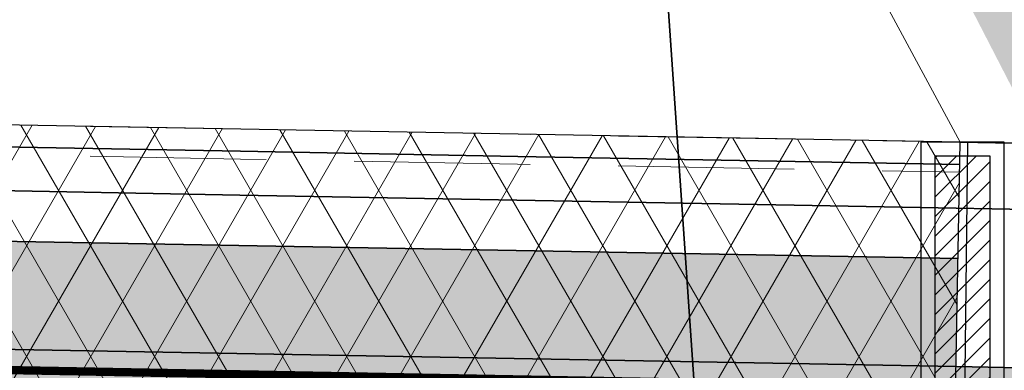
# Model space of a CAD drawing. Extents: x 100296 to 107772, y 404875 to 408930.
# Tile 25 of 97: x 101140 to 101157, y 407481 to 407487. Entities that reach past the tile are written whole.
import ezdxf

# ---------------------------------------------------------------- set-up
doc = ezdxf.new("R2010")
doc.units = 0
doc.linetypes.add('HIDDEN2', pattern=[4.762499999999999, 3.175, -1.5875])
doc.linetypes.add('VW-3-3_STREEP', pattern=[6, 3, -3])
for name, color, linetype, lineweight in [('b-we-gw-taludarcering_lang-g', 2, 'Continuous', 18), ('gr-nw-f2dl400_80', 1, 'f2dl40080', 35), ('n-co-bc-betonvorm-g', 2, 'Continuous', 35), ('n-co-bc-betonvorm-gn', 1, 'HIDDEN2', 18), ('n-we-gw-grondwerk-g', 2, 'Continuous', 35), ('n-we-kw-kunstwerk-a', 253, 'Continuous', 18), ('n-we-vh-verharding_kantverharding-g', 3, 'Continuous', 35), ('n-we-vw-markering_langs_streep_33_015-g', 7, 'VW-3-3_STREEP', 35)]:
    doc.layers.add(name, color=color, linetype=linetype, lineweight=lineweight)
for name, color, linetype in [('TDNA----_damwand', 254, 'Continuous'), ('TDNA----_main_road_asphalt', 251, 'Continuous'), ('TDNL----_bossages', 71, 'Continuous'), ('TDNL----_damwand', 1, 'Continuous'), ('TDNL----_kunstwerk', 4, 'Continuous')]:
    doc.layers.add(name, color=color, linetype=linetype)
doc.linetypes.add('f2dl40080', pattern='A,2,-1,[168,RTW.shx,S=0.5,R=0,X=0,Y=0],-1', length=4)

# ---------------------------------------------------------------- blocks, each defined once
blk = doc.blocks.new('pijler bovenaanzicht')
at = {"layer": 'TDNA----_damwand'}
h = blk.add_hatch(dxfattribs=at)
h.set_pattern_fill('ANSI31', color=256, scale=2)
h.set_pattern_definition([(45, (0, 0), (-0.1767766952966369, 0.1767766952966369), [])])
h.paths.add_polyline_path([(-0.5, -7.549999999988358), (0.5, -7.549999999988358), (0.5, 7.549999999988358), (-0.5, 7.549999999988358)])
at = {"layer": 'TDNL----_damwand'}
for points in [[(-0.75, -7.799999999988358), (0.75, -7.799999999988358), (0.75, 7.799999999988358), (-0.75, 7.799999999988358)], [(-0.5, -7.549999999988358), (0.5, -7.549999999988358), (0.5, 7.549999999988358), (-0.5, 7.549999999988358)]]:
    blk.add_lwpolyline(points, close=True, dxfattribs=at)
at = {"layer": 'TDNL----_damwand', "flags": 128}
blk.add_lwpolyline([(0.75, 0), (-0.75, 0)], dxfattribs=at)

msp = doc.modelspace()

# ---------------------------------------------------------------- hatches: boundary and pattern name
at = {"layer": 'n-we-kw-kunstwerk-a'}
h = msp.add_hatch(dxfattribs=at)
h.set_pattern_fill('ENV-A01', color=256)
h.set_pattern_definition([(59.99999999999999, (0, 0), (-0.8660254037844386, 0.5000000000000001), []), (120, (0, 0), (-0.8660254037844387, -0.4999999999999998), [])])
h.paths.add_polyline_path([(101040.5157212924, 407471.381035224), (101048.2398327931, 407471.239290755), (101053.238991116, 407471.1475516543), (101058.2381494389, 407471.0558125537), (101063.2373077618, 407470.9640734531), (101068.2364660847, 407470.8723343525), (101073.2356244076, 407470.7805952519), (101078.2347827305, 407470.6888561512), (101083.2339410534, 407470.5971170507), (101088.2330993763, 407470.50537795), (101093.2322576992, 407470.4136388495), (101098.2314160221, 407470.3218997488), (101103.230574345, 407470.2301606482), (101108.2297326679, 407470.1384215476), (101113.2288909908, 407470.046682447), (101118.2280493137, 407469.9549433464), (101123.2272076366, 407469.8632042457), (101128.2263659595, 407469.7714651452), (101133.2255242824, 407469.6797260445), (101138.2246826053, 407469.587986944), (101143.2238409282, 407469.4962478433), (101148.2229992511, 407469.4045087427), (101153.222157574, 407469.3127696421), (101156.1928551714, 407469.2582546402), (101156.4792646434, 407484.8656269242), (101153.5085670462, 407484.9201419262), (101148.5094087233, 407485.0118810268), (101143.5102504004, 407485.1036201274), (101138.5110920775, 407485.195359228), (101133.5119337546, 407485.2870983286), (101128.5127754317, 407485.3788374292), (101123.5136171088, 407485.4705765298), (101118.5144587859, 407485.5623156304), (101113.515300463, 407485.6540547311), (101108.5161421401, 407485.7457938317), (101103.5169838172, 407485.8375329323), (101098.5178254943, 407485.9292720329), (101093.5186671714, 407486.0210111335), (101088.5195088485, 407486.1127502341), (101083.5203505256, 407486.2044893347), (101078.5211922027, 407486.2962284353), (101073.5220338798, 407486.3879675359), (101068.5228755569, 407486.4797066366), (101063.523717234, 407486.5714457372), (101058.5245589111, 407486.6631848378), (101053.5254005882, 407486.7549239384), (101048.5262422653, 407486.846663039), (101043.5270839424, 407486.9384021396), (101040.8021307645, 407486.988407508)])
at = {"layer": 'TDNA----_main_road_asphalt'}
msp.add_hatch(color=256, dxfattribs=at).paths.add_polyline_path([(101226.8835860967, 407479.5229617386), (101223.4224748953, 407479.586476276), (101218.4233165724, 407479.6782153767), (101213.4241582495, 407479.7699544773), (101208.4249999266, 407479.8616935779), (101203.4258416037, 407479.9534326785), (101198.4266832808, 407480.0451717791), (101193.4275249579, 407480.1369108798), (101188.428366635, 407480.2286499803), (101183.4292083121, 407480.320389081), (101178.4300499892, 407480.4121281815), (101173.4308916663, 407480.5038672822), (101168.4317333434, 407480.5956063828), (101163.4325750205, 407480.6873454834), (101158.4334166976, 407480.779084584), (101156.4049559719, 407480.8163086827), (101156.4407342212, 407482.7659804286), (101153.4700366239, 407482.8204954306), (101148.470878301, 407482.9122345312), (101143.4717199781, 407483.0039736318), (101138.4725616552, 407483.0957127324), (101133.4734033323, 407483.187451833), (101128.4742450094, 407483.2791909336), (101123.4750866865, 407483.3709300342), (101118.4759283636, 407483.4626691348), (101113.4767700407, 407483.5544082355), (101108.4776117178, 407483.6461473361), (101103.4784533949, 407483.7378864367), (101098.479295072, 407483.8296255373), (101093.4801367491, 407483.9213646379), (101088.4809784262, 407484.0131037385), (101083.4818201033, 407484.1048428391), (101078.4826617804, 407484.1965819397), (101073.4835034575, 407484.2883210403), (101068.4843451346, 407484.380060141), (101063.4851868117, 407484.4717992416), (101058.4860284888, 407484.5635383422), (101053.4868701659, 407484.6552774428), (101048.487711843, 407484.7470165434), (101043.4885535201, 407484.838755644), (101040.7636003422, 407484.8887610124), (101040.727822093, 407482.9390892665), (101038.453616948, 407482.9808229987), (101033.4544586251, 407483.0725620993), (101028.4553003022, 407483.1643011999), (101023.4561419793, 407483.2560403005), (101018.4569836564, 407483.3477794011), (101013.4578253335, 407483.4395185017), (101008.4586670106, 407483.5312576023), (101003.4595086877, 407483.622996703), (100998.4603503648, 407483.7147358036), (100993.4611920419, 407483.8064749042), (100988.462033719, 407483.8982140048), (100983.4628753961, 407483.9899531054), (100978.4637170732, 407484.081692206), (100973.4645587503, 407484.1734313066), (100968.4654004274, 407484.2651704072), (100963.4662421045, 407484.3569095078), (100958.4670837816, 407484.4486486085), (100953.4679254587, 407484.5403877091), (100948.4687671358, 407484.6321268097), (100943.4696088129, 407484.7238659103), (100938.47045049, 407484.8156050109), (100933.4712921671, 407484.9073441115), (100928.4721338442, 407484.9990832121), (100923.4729755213, 407485.0908223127), (100918.4738171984, 407485.1825614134), (100913.4746588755, 407485.274300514), (100908.4755005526, 407485.3660396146), (100903.4763422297, 407485.4577787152), (100898.4771839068, 407485.5495178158), (100893.4780255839, 407485.6412569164), (100888.478867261, 407485.732996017), (100883.4797089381, 407485.8247351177), (100878.4805506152, 407485.9164742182), (100873.4813922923, 407486.0082133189), (100868.4822339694, 407486.0999524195), (100863.4830756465, 407486.1916915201), (100858.4839173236, 407486.2834306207), (100853.4847590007, 407486.3751697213), (100848.4856006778, 407486.4669088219), (100843.4864423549, 407486.5586479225), (100838.487284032, 407486.6503870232), (100833.4881257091, 407486.7421261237), (100828.4889673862, 407486.8338652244), (100825.9268903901, 407486.8808816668), (100825.7481836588, 407479.3828983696), (100828.3513587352, 407479.3351277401), (100833.3505170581, 407479.2433886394), (100838.349675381, 407479.1516495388), (100843.3488337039, 407479.0599104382), (100848.3479920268, 407478.9681713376), (100853.3471503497, 407478.876432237), (100858.3463086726, 407478.7846931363), (100863.3454669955, 407478.6929540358), (100868.3446253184, 407478.6012149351), (100873.3437836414, 407478.5094758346), (100878.3429419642, 407478.4177367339), (100883.3421002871, 407478.3259976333), (100888.34125861, 407478.2342585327), (100893.3404169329, 407478.1425194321), (100898.3395752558, 407478.0507803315), (100903.3387335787, 407477.9590412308), (100908.3378919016, 407477.8673021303), (100913.3370502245, 407477.7755630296), (100918.3362085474, 407477.6838239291), (100923.3353668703, 407477.5920848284), (100928.3345251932, 407477.5003457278), (100933.3336835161, 407477.4086066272), (100938.332841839, 407477.3168675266), (100943.3320001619, 407477.225128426), (100948.3311584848, 407477.1333893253), (100953.3303168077, 407477.0416502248), (100958.3294751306, 407476.9499111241), (100963.3286334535, 407476.8581720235), (100968.3277917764, 407476.7664329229), (100973.3269500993, 407476.6746938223), (100978.3261084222, 407476.5829547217), (100983.3252667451, 407476.4912156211), (100988.324425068, 407476.3994765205), (100993.3235833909, 407476.3077374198), (100998.3227417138, 407476.2159983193), (101003.3219000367, 407476.1242592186), (101008.3210583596, 407476.032520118), (101013.3202166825, 407475.9407810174), (101018.3193750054, 407475.8490419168), (101023.3185333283, 407475.7573028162), (101028.3176916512, 407475.6655637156), (101033.3168499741, 407475.573824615), (101038.316008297, 407475.4820855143), (101040.590213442, 407475.4403517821), (101040.5544351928, 407473.4906800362), (101043.2793883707, 407473.4406746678), (101048.2785466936, 407473.3489355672), (101053.2777050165, 407473.2571964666), (101058.2768633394, 407473.165457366), (101063.2760216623, 407473.0737182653), (101068.2751799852, 407472.9819791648), (101073.2743383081, 407472.8902400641), (101078.273496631, 407472.7985009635), (101083.2726549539, 407472.7067618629), (101088.2718132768, 407472.6150227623), (101093.2709715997, 407472.5232836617), (101098.2701299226, 407472.4315445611), (101103.2692882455, 407472.3398054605), (101108.2684465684, 407472.2480663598), (101113.2676048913, 407472.1563272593), (101118.2667632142, 407472.0645881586), (101123.2659215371, 407471.972849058), (101128.26507986, 407471.8811099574), (101133.2642381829, 407471.7893708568), (101138.2633965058, 407471.6976317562), (101143.2625548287, 407471.6058926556), (101148.2617131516, 407471.514153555), (101153.2608714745, 407471.4224144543), (101156.2315690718, 407471.3678994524), (101156.267347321, 407473.3175711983), (101158.2958080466, 407473.2803470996), (101163.2949663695, 407473.1886079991), (101168.2941246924, 407473.0968688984), (101173.2932830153, 407473.0051297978), (101178.2924413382, 407472.9133906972), (101183.2915996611, 407472.8216515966), (101188.290757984, 407472.729912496), (101193.2899163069, 407472.6381733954), (101198.2890746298, 407472.5464342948), (101203.2882329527, 407472.4546951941), (101208.2873912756, 407472.3629560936), (101213.2865495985, 407472.2712169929), (101218.2857079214, 407472.1794778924), (101223.2848662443, 407472.0877387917), (101226.1148840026, 407472.0358053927)])
at = {"layer": 'TDNL----_bossages'}
h = msp.add_hatch(dxfattribs=at)
h.set_pattern_fill('ENV-A30', color=256)
h.set_pattern_definition([(45, (0, 0), (-0.6222539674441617, 0.6222539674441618), []), (45, (0, 3.1112698), (-3.111269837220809, 3.11126983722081), [1, -0.6]), (17, (0, 0), (0.5157491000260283, 1.596552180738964), [0, -1.632, -0.924, 0, -1.344]), (48, (0, 0), (-0.3683115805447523, 1.623436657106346), [0, -1.616, 0, -1.648, 0, -1.328]), (71, (0, 0), (-0.9582315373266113, 1.345261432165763), [0, -1.6, 0, -0.9599999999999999, -1.316])])
edge = h.paths.add_edge_path()
edge.add_line((101631.6280828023, 407469.6562539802), (101632.2316357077, 407471.5508864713))
edge.add_arc((101626.5147049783, 407473.3720682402), 6.000000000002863, 342.3302352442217, 446.359084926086)
edge.add_line((101626.8957241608, 407479.3599580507), (101611.3307915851, 407480.350380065))
edge.add_line((101611.3307915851, 407480.350380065), (101606.1368240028, 407480.8027214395))
edge.add_line((101606.1368240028, 407480.8027214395), (101600.9533239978, 407481.2608050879))
edge.add_line((101600.9533239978, 407481.2608050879), (101595.7757660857, 407481.7040847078))
edge.add_line((101595.7757660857, 407481.7040847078), (101590.6009274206, 407482.1150527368))
edge.add_line((101590.6009274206, 407482.1150527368), (101585.4287345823, 407482.4938333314))
edge.add_line((101585.4287345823, 407482.4938333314), (101580.2573226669, 407482.826514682))
edge.add_line((101580.2573226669, 407482.826514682), (101575.0897411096, 407483.1362137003))
edge.add_line((101575.0897411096, 407483.1362137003), (101569.9179742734, 407483.3515950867))
edge.add_line((101569.9179742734, 407483.3515950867), (101564.7498998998, 407483.5352080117))
edge.add_line((101564.7498998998, 407483.5352080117), (101559.5854320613, 407483.6871620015))
edge.add_line((101559.5854320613, 407483.6871620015), (101554.4262195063, 407483.8301159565))
edge.add_line((101554.4262195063, 407483.8301159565), (101549.281265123, 407484.0256781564))
edge.add_line((101549.281265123, 407484.0256781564), (101544.1495712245, 407484.1777510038))
edge.add_line((101544.1495712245, 407484.1777510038), (101539.0303440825, 407484.2722708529))
edge.add_line((101539.0303440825, 407484.2722708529), (101533.924618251, 407484.3277936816))
edge.add_line((101533.924618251, 407484.3277936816), (101528.8323906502, 407484.348990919))
edge.add_line((101528.8323906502, 407484.348990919), (101523.7535642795, 407484.3404517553))
edge.add_line((101523.7535642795, 407484.3404517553), (101518.6876466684, 407484.2952715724))
edge.add_line((101518.6876466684, 407484.2952715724), (101513.633820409, 407484.1889588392))
edge.add_line((101513.633820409, 407484.1889588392), (101508.5929532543, 407484.0665742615))
edge.add_line((101508.5929532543, 407484.0665742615), (101503.5645451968, 407483.9313048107))
edge.add_line((101503.5645451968, 407483.9313048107), (101498.5480510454, 407483.7852310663))
edge.add_line((101498.5480510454, 407483.7852310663), (101493.5422507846, 407483.6362854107))
edge.add_line((101493.5422507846, 407483.6362854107), (101483.5370751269, 407483.4459927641))
edge.add_line((101483.5370751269, 407483.4459927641), (101473.5325847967, 407483.2930489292))
edge.add_line((101473.5325847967, 407483.2930489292), (101463.5274899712, 407483.1071614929))
edge.add_line((101463.5274899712, 407483.1071614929), (101453.5209094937, 407482.8403168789))
edge.add_line((101453.5209094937, 407482.8403168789), (101443.5136103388, 407482.5343095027))
edge.add_line((101443.5136103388, 407482.5343095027), (101433.5081777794, 407482.3300183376))
edge.add_line((101433.5081777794, 407482.3300183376), (101413.5019921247, 407482.1764359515))
edge.add_line((101413.5019921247, 407482.1764359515), (101395.5313596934, 407481.8922171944))
edge.add_arc((101395.539266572, 407481.3922797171), 0.4999999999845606, 90.90609930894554, 168.9826031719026)
edge.add_line((101395.0484819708, 407481.487833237), (101398.5100475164, 407481.424310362))
edge.add_line((101398.5100475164, 407481.424310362), (101460.0296005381, 407480.0069863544))
edge.add_line((101460.0296005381, 407480.0069863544), (101522.1195406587, 407478.6150672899))
edge.add_line((101522.1195406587, 407478.6150672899), (101552.1308784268, 407477.2825962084))
edge.add_line((101552.1308784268, 407477.2825962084), (101578.5199892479, 407474.6257253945))
edge.add_line((101578.5199892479, 407474.6257253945), (101603.0848261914, 407470.8503984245))
edge.add_line((101603.0848261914, 407470.8503984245), (101630.2783762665, 407465.4211428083))
edge.add_line((101630.2783762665, 407465.4211428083), (101631.6280828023, 407469.6562539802))
edge = h.paths.add_edge_path()
edge.add_line((101383.0045273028, 407491.1952842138), (101413.3904114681, 407491.6758593))
edge.add_line((101413.3904114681, 407491.6758593), (101433.3747434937, 407491.8292739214))
edge.add_line((101433.3747434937, 407491.8292739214), (101443.2714590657, 407492.0313453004))
edge.add_line((101443.2714590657, 407492.0313453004), (101453.2491059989, 407492.3364459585))
edge.add_line((101453.2491059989, 407492.3364459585), (101463.3126272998, 407492.6048090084))
edge.add_line((101463.3126272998, 407492.6048090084), (101473.3717408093, 407492.7917000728))
edge.add_line((101473.3717408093, 407492.7917000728), (101483.3741414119, 407492.944611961))
edge.add_line((101483.3741414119, 407492.944611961), (101493.3106463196, 407493.1335985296))
edge.add_line((101493.3106463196, 407493.1335985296), (101498.2655072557, 407493.2810285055))
edge.add_line((101498.2655072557, 407493.2810285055), (101503.2985553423, 407493.4275861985))
edge.add_line((101503.2985553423, 407493.4275861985), (101508.3499302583, 407493.5634734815))
edge.add_line((101508.3499302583, 407493.5634734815), (101513.418631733, 407493.6865338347))
edge.add_line((101513.418631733, 407493.6865338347), (101518.5453811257, 407493.7943805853))
edge.add_line((101518.5453811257, 407493.7943805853), (101523.7032163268, 407493.8403805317))
edge.add_line((101523.7032163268, 407493.8403805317), (101528.8441769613, 407493.849024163))
edge.add_line((101528.8441769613, 407493.849024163), (101533.9960429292, 407493.8275786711))
edge.add_line((101533.9960429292, 407493.8275786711), (101539.1696850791, 407493.7713172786))
edge.add_line((101539.1696850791, 407493.7713172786), (101544.3779658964, 407493.6751531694))
edge.add_line((101544.3779658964, 407493.6751531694), (101549.6023902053, 407493.5203323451))
edge.add_line((101549.6023902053, 407493.5203323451), (101554.7382120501, 407493.325117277))
edge.add_line((101554.7382120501, 407493.325117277), (101559.8566957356, 407493.1832918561))
edge.add_line((101559.8566957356, 407493.1832918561), (101565.058254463, 407493.0302465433))
edge.add_line((101565.058254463, 407493.0302465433), (101570.2842760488, 407492.844574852))
edge.add_line((101570.2842760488, 407492.844574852), (101575.5715895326, 407492.6243814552))
edge.add_line((101575.5715895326, 407492.6243814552), (101580.8464297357, 407492.3082543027))
edge.add_line((101580.8464297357, 407492.3082543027), (101586.0806212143, 407491.9715342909))
edge.add_line((101586.0806212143, 407491.9715342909), (101591.3239116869, 407491.587546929))
edge.add_line((101591.3239116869, 407491.587546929), (101596.5570099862, 407491.1719521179))
edge.add_line((101596.5570099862, 407491.1719521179), (101601.7766613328, 407490.7250686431))
edge.add_line((101601.7766613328, 407490.7250686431), (101606.9670849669, 407490.2663731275))
edge.add_line((101606.9670849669, 407490.2663731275), (101636.2651424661, 407487.7148124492))
edge.add_line((101636.2651424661, 407487.7148124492), (101637.5376327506, 407497.7422154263))
edge.add_line((101637.5376327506, 407497.7422154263), (101582.5547483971, 407518.867778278))
edge.add_line((101582.5547483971, 407518.867778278), (101577.0953049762, 407506.8692729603))
edge.add_line((101577.0953049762, 407506.8692729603), (101559.352046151, 407505.7784978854))
edge.add_line((101559.352046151, 407505.7784978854), (101556.0763584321, 407501.4154180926))
edge.add_line((101556.0763584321, 407501.4154180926), (101545.1574174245, 407501.1427140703))
edge.add_line((101545.1574174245, 407501.1427140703), (101535.6033508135, 407505.2331103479))
edge.add_line((101535.6033508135, 407505.2331103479), (101403.7573399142, 407498.9611639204))
edge.add_line((101403.7573399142, 407498.9611639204), (101361.3705095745, 407493.503699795))
edge.add_line((101361.3705095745, 407493.503699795), (101349.6326330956, 407495.9579334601))
edge.add_line((101349.6326330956, 407495.9579334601), (101305.9569232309, 407497.0487085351))
edge.add_line((101305.9569232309, 407497.0487085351), (101255.8814485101, 407493.6644963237))
edge.add_line((101255.8814485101, 407493.6644963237), (101251.0320223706, 407493.9336321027))
edge.add_line((101251.0320223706, 407493.9336321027), (101250.2975979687, 407494.6265502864))
edge.add_line((101250.2975979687, 407494.6265502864), (101210.4137285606, 407493.4934766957))
edge.add_line((101210.4137285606, 407493.4934766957), (101206.7884684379, 407493.7309266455))
edge.add_line((101206.7884684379, 407493.7309266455), (101206.4406304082, 407493.7595203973))
edge.add_line((101206.4406304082, 407493.7595203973), (101204.1370894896, 407491.9003031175))
edge.add_line((101204.1370894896, 407491.9003031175), (101199.0033592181, 407492.2365559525))
edge.add_arc((101200.0490982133, 407508.2023453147), 16.0000000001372, 252.3439144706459, 266.25255180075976, ccw=False)
edge.add_line((101195.1962533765, 407492.9560376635), (101184.7721024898, 407496.2740073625))
edge.add_line((101184.7721024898, 407496.2740073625), (101173.4889828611, 407509.0639396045))
edge.add_line((101173.4889828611, 407509.0639396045), (101166.8252022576, 407509.6166953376))
edge.add_arc((101165.6678871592, 407495.6646122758), 14.00000000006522, 85.2582124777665, 174.9108574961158)
edge.add_line((101151.7230766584, 407496.9064899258), (101157.4161808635, 407485.8486020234))
edge.add_line((101157.4161808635, 407485.8486020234), (101358.6664499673, 407482.1554766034))
edge.add_line((101358.6664499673, 407482.1554766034), (101360.1560438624, 407485.9269372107))
edge.add_line((101360.1560438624, 407485.9269372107), (101364.0568877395, 407488.1921554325))
edge.add_line((101364.0568877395, 407488.1921554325), (101380.2952938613, 407489.1309638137))
edge.add_line((101380.2952938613, 407489.1309638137), (101382.1273550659, 407488.1995137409))
edge.add_line((101382.1273550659, 407488.1995137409), (101382.0218151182, 407490.1411327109))
edge.add_arc((101383.0203410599, 407490.1954092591), 0.9999999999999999, 90.90609930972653, 183.1113460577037, ccw=False)

# ---------------------------------------------------------------- linework, layer by layer
at = {"layer": 'b-we-gw-taludarcering_lang-g', "flags": 128}
msp.add_lwpolyline([(101156.4792646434, 407484.8656269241), (101150.6678871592, 407495.6646122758)], dxfattribs=at)
at = {"layer": 'gr-nw-f2dl400_80', "ltscale": 0.5, "flags": 128}
msp.add_lwpolyline([(101030.7819802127, 407485.9820860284), (101043.5052500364, 407485.7486024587), (101048.5044083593, 407485.6568633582), (101053.5035666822, 407485.5651242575), (101058.5027250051, 407485.4733851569), (101063.501883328, 407485.3816460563), (101068.5010416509, 407485.2899069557), (101073.5001999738, 407485.1981678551), (101078.4993582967, 407485.1064287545), (101083.4985166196, 407485.0146896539), (101088.4976749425, 407484.9229505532), (101093.4968332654, 407484.8312114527), (101098.4959915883, 407484.739472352), (101103.4951499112, 407484.6477332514), (101108.4943082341, 407484.5559941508), (101113.493466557, 407484.4642550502), (101118.4926248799, 407484.3725159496), (101123.4917832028, 407484.280776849), (101128.4909415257, 407484.1890377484), (101133.4900998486, 407484.0972986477), (101138.4892581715, 407484.0055595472), (101143.4884164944, 407483.9138204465), (101148.4875748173, 407483.8220813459), (101153.4867331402, 407483.7303422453), (101166.4557473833, 407483.4923490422)], dxfattribs=at)
at = {"layer": 'n-co-bc-betonvorm-g', "flags": 128}
msp.add_lwpolyline([(101083.5130113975, 407485.8045566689), (101088.5121697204, 407485.7128175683), (101093.5113280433, 407485.6210784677), (101098.5104863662, 407485.5293393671), (101103.5096446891, 407485.4376002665), (101108.508803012, 407485.3458611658), (101113.5079613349, 407485.2541220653), (101118.5071196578, 407485.1623829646), (101123.5062779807, 407485.070643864), (101128.5054363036, 407484.9789047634), (101133.5045946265, 407484.8871656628), (101138.5037529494, 407484.7954265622), (101143.5029112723, 407484.7036874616), (101148.5020695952, 407484.611948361), (101153.5012279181, 407484.5202092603), (101156.4719255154, 407484.4656942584)], dxfattribs=at)
at = {"layer": 'n-co-bc-betonvorm-gn', "flags": 128}
for points in [[(101040.8021307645, 407486.988407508), (101043.5270839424, 407486.9384021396), (101048.5262422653, 407486.846663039), (101053.5254005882, 407486.7549239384), (101058.5245589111, 407486.6631848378), (101063.523717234, 407486.5714457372), (101068.5228755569, 407486.4797066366), (101073.5220338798, 407486.3879675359), (101078.5211922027, 407486.2962284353), (101083.5203505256, 407486.2044893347), (101088.5195088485, 407486.1127502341), (101093.5186671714, 407486.0210111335), (101098.5178254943, 407485.9292720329), (101103.5169838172, 407485.8375329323), (101108.5161421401, 407485.7457938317), (101113.515300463, 407485.6540547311), (101118.5144587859, 407485.5623156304), (101123.5136171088, 407485.4705765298), (101128.5127754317, 407485.3788374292), (101133.5119337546, 407485.2870983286), (101138.5110920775, 407485.195359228), (101143.5102504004, 407485.1036201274), (101148.5094087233, 407485.0118810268), (101153.5085670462, 407484.9201419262), (101156.4792646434, 407484.8656269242)], [(101040.7922229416, 407486.4484984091), (101043.5171761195, 407486.3984930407), (101048.5163344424, 407486.3067539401), (101053.5154927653, 407486.2150148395), (101058.5146510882, 407486.1232757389), (101063.5138094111, 407486.0315366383), (101068.512967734, 407485.9397975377), (101073.5121260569, 407485.8480584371), (101078.5112843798, 407485.7563193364), (101083.5104427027, 407485.6645802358), (101088.5096010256, 407485.5728411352), (101093.5087593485, 407485.4811020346), (101098.5079176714, 407485.389362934), (101103.5070759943, 407485.2976238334), (101108.5062343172, 407485.2058847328), (101113.5053926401, 407485.1141456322), (101118.504550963, 407485.0224065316), (101123.5037092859, 407484.9306674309), (101128.5028676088, 407484.8389283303), (101133.5020259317, 407484.7471892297), (101138.5011842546, 407484.6554501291), (101143.5003425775, 407484.5637110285), (101148.4995009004, 407484.4719719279), (101153.4986592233, 407484.3802328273), (101156.4693568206, 407484.3257178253)]]:
    msp.add_lwpolyline(points, dxfattribs=at)
at = {"layer": 'n-we-gw-grondwerk-g'}
msp.add_line((101152.8767792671, 407463.3193637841), (101150.7038868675, 407494.6260097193), dxfattribs=at)
at = {"layer": 'n-we-gw-grondwerk-g', "flags": 128}
msp.add_lwpolyline([(101163.506883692, 407484.7366637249), (101156.4792646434, 407484.8656269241)], dxfattribs=at)
at = {"layer": 'n-we-vh-verharding_kantverharding-g', "flags": 128}
for points in [[(101083.4818201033, 407484.1048428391), (101088.4809784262, 407484.0131037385), (101093.4801367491, 407483.9213646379), (101098.479295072, 407483.8296255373), (101103.4784533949, 407483.7378864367), (101108.4776117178, 407483.6461473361), (101113.4767700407, 407483.5544082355), (101118.4759283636, 407483.4626691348), (101123.4750866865, 407483.3709300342), (101128.4742450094, 407483.2791909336), (101133.4734033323, 407483.187451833), (101138.4725616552, 407483.0957127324), (101143.4717199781, 407483.0039736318), (101148.470878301, 407482.9122345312), (101153.4700366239, 407482.8204954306), (101156.4407342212, 407482.7659804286)], [(101083.4460418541, 407482.1551710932), (101088.445200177, 407482.0634319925), (101093.4443584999, 407481.971692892), (101098.4435168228, 407481.8799537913), (101103.4426751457, 407481.7882146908), (101108.4418334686, 407481.6964755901), (101113.4409917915, 407481.6047364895), (101118.4401501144, 407481.5129973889), (101123.4393084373, 407481.4212582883), (101128.4384667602, 407481.3295191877), (101133.4376250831, 407481.237780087), (101138.436783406, 407481.1460409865), (101143.4359417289, 407481.0543018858), (101148.4351000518, 407480.9625627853), (101153.4342583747, 407480.8708236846), (101156.4049559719, 407480.8163086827), (101158.4334166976, 407480.779084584)]]:
    msp.add_lwpolyline(points, dxfattribs=at)
at = {"layer": 'n-we-vw-markering_langs_streep_33_015-g', "flags": 128}
msp.add_lwpolyline([(100738.6928291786, 407489.9316212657, 0.15, 0.15, 0), (100749.9841746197, 407488.931759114, 0.15, 0.15, 0), (100769.304407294, 407487.7613711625, 0.15, 0.15, 0.01041102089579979), (100779.7221027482, 407487.3530014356, 0.15, 0.15, 0), (100783.4896620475, 407487.2845802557, 0.15, 0.15, 0), (100788.4888203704, 407487.192841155, 0.15, 0.15, 0), (100793.4879786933, 407487.1011020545, 0.15, 0.15, 0), (100798.4871370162, 407487.0093629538, 0.15, 0.15, 0), (100803.4862953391, 407486.9176238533, 0.15, 0.15, 0), (100808.485453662, 407486.8258847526, 0.15, 0.15, 0), (100813.4846119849, 407486.734145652, 0.15, 0.15, 0), (100818.4837703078, 407486.6424065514, 0.15, 0.15, 0), (100823.4829286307, 407486.5506674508, 0.15, 0.15, 0), (100828.4820869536, 407486.4589283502, 0.15, 0.15, 0), (100833.4812452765, 407486.3671892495, 0.15, 0.15, 0), (100838.4804035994, 407486.275450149, 0.15, 0.15, 0), (100843.4795619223, 407486.1837110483, 0.15, 0.15, 0), (100848.4787202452, 407486.0919719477, 0.15, 0.15, 0), (100853.4778785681, 407486.0002328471, 0.15, 0.15, 0), (100858.477036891, 407485.9084937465, 0.15, 0.15, 0), (100863.4761952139, 407485.8167546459, 0.15, 0.15, 0), (100868.4753535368, 407485.7250155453, 0.15, 0.15, 0), (100873.4745118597, 407485.6332764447, 0.15, 0.15, 0), (100878.4736701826, 407485.541537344, 0.15, 0.15, 0), (100883.4728285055, 407485.4497982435, 0.15, 0.15, 0), (100888.4719868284, 407485.3580591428, 0.15, 0.15, 0), (100893.4711451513, 407485.2663200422, 0.15, 0.15, 0), (100898.4703034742, 407485.1745809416, 0.15, 0.15, 0), (100903.4694617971, 407485.082841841, 0.15, 0.15, 0), (100908.46862012, 407484.9911027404, 0.15, 0.15, 0), (100913.4677784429, 407484.8993636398, 0.15, 0.15, 0), (100918.4669367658, 407484.8076245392, 0.15, 0.15, 0), (100923.4660950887, 407484.7158854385, 0.15, 0.15, 0), (100928.4652534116, 407484.6241463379, 0.15, 0.15, 0), (100933.4644117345, 407484.5324072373, 0.15, 0.15, 0), (100938.4635700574, 407484.4406681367, 0.15, 0.15, 0), (100943.4627283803, 407484.3489290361, 0.15, 0.15, 0), (100948.4618867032, 407484.2571899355, 0.15, 0.15, 0), (100953.4610450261, 407484.1654508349, 0.15, 0.15, 0), (100958.460203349, 407484.0737117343, 0.15, 0.15, 0), (100963.4593616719, 407483.9819726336, 0.15, 0.15, 0), (100968.4585199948, 407483.890233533, 0.15, 0.15, 0), (100973.4576783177, 407483.7984944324, 0.15, 0.15, 0), (100978.4568366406, 407483.7067553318, 0.15, 0.15, 0), (100983.4559949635, 407483.6150162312, 0.15, 0.15, 0), (100988.4551532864, 407483.5232771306, 0.15, 0.15, 0), (100993.4543116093, 407483.43153803, 0.15, 0.15, 0), (100998.4534699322, 407483.3397989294, 0.15, 0.15, 0), (101003.4526282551, 407483.2480598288, 0.15, 0.15, 0), (101008.451786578, 407483.1563207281, 0.15, 0.15, 0), (101013.4509449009, 407483.0645816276, 0.15, 0.15, 0), (101018.4501032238, 407482.9728425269, 0.15, 0.15, 0), (101023.4492615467, 407482.8811034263, 0.15, 0.15, 0), (101028.4484198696, 407482.7893643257, 0.15, 0.15, 0), (101033.4475781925, 407482.6976252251, 0.15, 0.15, 0), (101038.4467365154, 407482.6058861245, 0.15, 0.15, 0), (101040.7209416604, 407482.5641523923, 0.15, 0.15, 0), (101043.4458948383, 407482.5141470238, 0.15, 0.15, 0), (101048.4450531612, 407482.4224079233, 0.15, 0.15, 0), (101053.4442114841, 407482.3306688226, 0.15, 0.15, 0), (101058.443369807, 407482.2389297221, 0.15, 0.15, 0), (101063.4425281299, 407482.1471906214, 0.15, 0.15, 0), (101068.4416864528, 407482.0554515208, 0.15, 0.15, 0), (101073.4408447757, 407481.9637124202, 0.15, 0.15, 0), (101078.4400030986, 407481.8719733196, 0.15, 0.15, 0), (101083.4391614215, 407481.780234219, 0.15, 0.15, 0), (101088.4383197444, 407481.6884951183, 0.15, 0.15, 0), (101093.4374780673, 407481.5967560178, 0.15, 0.15, 0), (101098.4366363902, 407481.5050169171, 0.15, 0.15, 0), (101103.4357947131, 407481.4132778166, 0.15, 0.15, 0), (101108.434953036, 407481.3215387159, 0.15, 0.15, 0), (101113.4341113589, 407481.2297996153, 0.15, 0.15, 0), (101118.4332696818, 407481.1380605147, 0.15, 0.15, 0), (101123.4324280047, 407481.0463214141, 0.15, 0.15, 0), (101128.4315863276, 407480.9545823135, 0.15, 0.15, 0), (101133.4307446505, 407480.8628432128, 0.15, 0.15, 0), (101138.4299029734, 407480.7711041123, 0.15, 0.15, 0), (101143.4290612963, 407480.6793650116, 0.15, 0.15, 0), (101148.4282196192, 407480.5876259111, 0.15, 0.15, 0), (101153.4273779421, 407480.4958868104, 0.15, 0.15, 0), (101156.3980755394, 407480.4413718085, 0.15, 0.15, 0), (101158.426536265, 407480.4041477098, 0.15, 0.15, 0), (101163.4256945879, 407480.3124086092, 0.15, 0.15, 0), (101168.4248529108, 407480.2206695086, 0.15, 0.15, 0), (101173.4240112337, 407480.128930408, 0.15, 0.15, 0), (101178.4231695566, 407480.0371913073, 0.15, 0.15, 0), (101183.4223278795, 407479.9454522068, 0.15, 0.15, 0), (101188.4214862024, 407479.8537131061, 0.15, 0.15, 0), (101193.4206445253, 407479.7619740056, 0.15, 0.15, 0), (101198.4198028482, 407479.6702349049, 0.15, 0.15, 0), (101203.4189611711, 407479.5784958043, 0.15, 0.15, 0), (101208.418119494, 407479.4867567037, 0.15, 0.15, 0), (101213.4172778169, 407479.3950176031, 0.15, 0.15, 0), (101218.4164361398, 407479.3032785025, 0.15, 0.15, 0), (101223.4155944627, 407479.2115394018, 0.15, 0.15, 0), (101228.4147527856, 407479.1198003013, 0.15, 0.15, 0), (101233.4139111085, 407479.0280612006, 0.15, 0.15, 0), (101238.4130694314, 407478.9363221, 0.15, 0.15, 0), (101243.4122277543, 407478.8445829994, 0.15, 0.15, 0), (101248.4113860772, 407478.7528438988, 0.15, 0.15, 0), (101253.4105444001, 407478.6611047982, 0.15, 0.15, 0), (101258.409702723, 407478.5693656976, 0.15, 0.15, 0), (101263.4088610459, 407478.477626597, 0.15, 0.15, 0), (101268.4080193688, 407478.3858874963, 0.15, 0.15, 0), (101273.4071776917, 407478.2941483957, 0.15, 0.15, 0), (101278.4063360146, 407478.2024092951, 0.15, 0.15, 0), (101283.4054943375, 407478.1106701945, 0.15, 0.15, 0), (101288.4046526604, 407478.0189310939, 0.15, 0.15, 0), (101293.4038109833, 407477.9271919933, 0.15, 0.15, 0), (101298.4029693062, 407477.8354528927, 0.15, 0.15, 0), (101303.4021276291, 407477.7437137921, 0.15, 0.15, 0), (101308.401285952, 407477.6519746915, 0.15, 0.15, 0), (101313.4004442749, 407477.5602355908, 0.15, 0.15, 0), (101318.3996025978, 407477.4684964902, 0.15, 0.15, 0), (101323.3987609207, 407477.3767573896, 0.15, 0.15, 0), (101328.3979192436, 407477.285018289, 0.15, 0.15, 0), (101333.3970775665, 407477.1932791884, 0.15, 0.15, 0), (101338.3962358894, 407477.1015400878, 0.15, 0.15, 0), (101343.3953942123, 407477.0098009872, 0.15, 0.15, 0), (101348.3945525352, 407476.9180618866, 0.15, 0.15, 0), (101353.3937108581, 407476.8263227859, 0.15, 0.15, 0), (101363.3920275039, 407476.6428445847, 0.15, 0.15, 0), (101373.3903441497, 407476.4593663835, 0.15, 0.15, 0), (101383.3886607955, 407476.2758881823, 0.15, 0.15, 0), (101393.3869774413, 407476.0924099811, 0.15, 0.15, 0), (101403.3852940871, 407475.9089317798, 0.15, 0.15, 0), (101404.287216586, 407475.8923806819, 0.15, 0.15, 0), (101413.3836107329, 407475.7254535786, 0.15, 0.15, 0), (101423.3819273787, 407475.5419753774, 0.15, 0.15, 0), (101433.3802440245, 407475.3584971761, 0.15, 0.15, 0), (101443.3785606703, 407475.1750189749, 0.15, 0.15, 0), (101453.3768773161, 407474.9915407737, 0.15, 0.15, 0), (101463.3751939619, 407474.8080625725, 0.15, 0.15, 0), (101473.3735106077, 407474.6245843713, 0.15, 0.15, 0), (101483.3718272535, 407474.4411061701, 0.15, 0.15, 0), (101488.3709855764, 407474.3493670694, 0.15, 0.15, 0), (101493.3701438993, 407474.2576279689, 0.15, 0.15, 0), (101498.3698765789, 407474.1656987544, 0.15, 0.15, 0), (101503.3722758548, 407474.0709601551, 0.15, 0.15, 0), (101508.3774550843, 407473.9691123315, 0.15, 0.15, 0), (101513.3853077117, 407473.8558151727, 0.15, 0.15, 0), (101518.3956974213, 407473.7267217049, 0.15, 0.15, 0), (101523.4084468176, 407473.5774785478, 0.15, 0.15, 0), (101528.4233260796, 407473.4037265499, 0.15, 0.15, 0), (101533.4400415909, 407473.20110165, 0.15, 0.15, 0), (101538.4582245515, 407472.9652360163, 0.15, 0.15, 0), (101543.4774195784, 407472.6917595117, 0.15, 0.15, 0), (101548.4970733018, 407472.3763015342, 0.15, 0.15, 0), (101553.5165160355, 407472.0144940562, 0.15, 0.15, 0), (101558.5333970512, 407471.6029934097, 0.15, 0.15, 0), (101563.5459122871, 407471.1413453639, 0.15, 0.15, 0), (101568.5535604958, 407470.6295960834, 0.15, 0.15, 0), (101573.5558409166, 407470.0677967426, 0.15, 0.15, 0), (101578.5522533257, 407469.4560035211, 0.15, 0.15, 0), (101583.542298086, 407468.7942775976, 0.15, 0.15, 0), (101588.5254761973, 407468.0826851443, 0.15, 0.15, 0), (101593.5012893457, 407467.3212973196, 0.15, 0.15, 0), (101598.4692399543, 407466.5101902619, 0.15, 0.15, 0), (101603.4288312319, 407465.6494450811, 0.15, 0.15, 0), (101608.3795672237, 407464.739147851, 0.15, 0.15, 0), (101613.3209528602, 407463.7793896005, 0.15, 0.15, 0), (101618.252494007, 407462.7702663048, 0.15, 0.15, 0), (101631.5834716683, 407459.8006094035, 0, 0, 0)], format="xyseb", dxfattribs=at)
at = {"layer": 'TDNL----_damwand', "flags": 128}
msp.add_lwpolyline([(101156.614301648, 407484.8645568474), (101156.4314713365, 407469.2561626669)], dxfattribs=at)
at = {"layer": 'TDNL----_kunstwerk', "flags": 128}
msp.add_lwpolyline([(101118.2280493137, 407469.9549433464), (101123.2272076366, 407469.8632042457), (101128.2263659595, 407469.7714651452), (101133.2255242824, 407469.6797260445), (101138.2246826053, 407469.587986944), (101143.2238409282, 407469.4962478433), (101148.2229992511, 407469.4045087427), (101153.222157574, 407469.3127696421), (101156.1928551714, 407469.2582546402), (101156.4792646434, 407484.8656269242), (101153.5085670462, 407484.9201419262), (101148.5094087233, 407485.0118810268), (101143.5102504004, 407485.1036201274), (101138.5110920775, 407485.195359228), (101133.5119337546, 407485.2870983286), (101128.5127754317, 407485.3788374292), (101123.5136171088, 407485.4705765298), (101118.5144587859, 407485.5623156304)], dxfattribs=at)

# ---------------------------------------------------------------- block references
at = {"layer": 'TDNL----_damwand'}
msp.add_blockref('pijler bovenaanzicht', (101156.5229481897, 407477.0656269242), dxfattribs=at)

doc.saveas('drawing.dxf')
